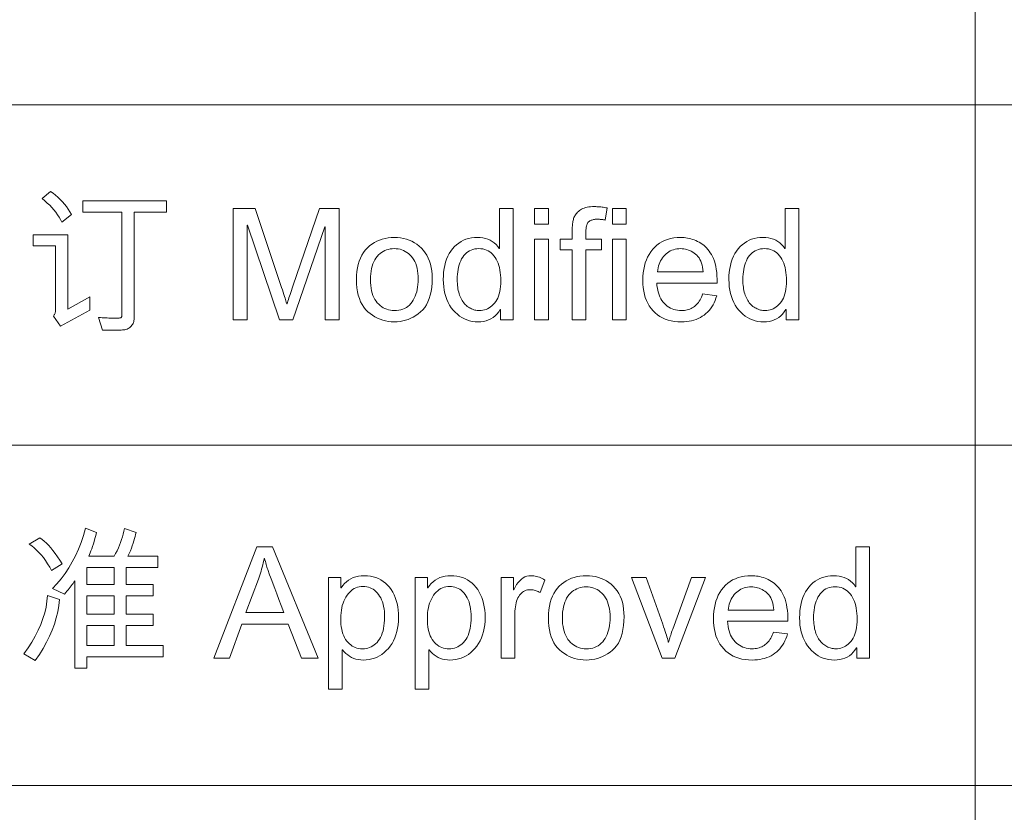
# Model space of a CAD drawing. Header units: millimetres. Extents: x 2556 to 2984, y -1556 to -1254.
# Tile 32 of 53: x 2895 to 2918, y -1534 to -1516. Entities that reach past the tile are written whole.
import ezdxf

# ---------------------------------------------------------------- set-up
doc = ezdxf.new("R2010")
doc.units = ezdxf.units.MM

msp = doc.modelspace()

# ---------------------------------------------------------------- linework, layer by layer
at = {"color": 7, "lineweight": 13}
for p, q in [((2917.589, -1494.144), (2917.589, -1541.664)), ((2804.117, -1517.904), (2969.717, -1517.904)), ((2839.397, -1525.824), (2969.717, -1525.824)), ((2756.597, -1533.744), (2969.717, -1533.744))]:
    msp.add_line(p, q, dxfattribs=at)
for points in [[(2896.574, -1520.457), (2896.346, -1520.63), (2896.317, -1520.573), (2896.284, -1520.516), (2896.247, -1520.46), (2896.207, -1520.404), (2896.163, -1520.349), (2896.116, -1520.295), (2896.065, -1520.241), (2896.01, -1520.188), (2895.952, -1520.136), (2895.89, -1520.084), (2896.083, -1519.916), (2896.143, -1519.96), (2896.202, -1520.006), (2896.257, -1520.054), (2896.31, -1520.105), (2896.36, -1520.158), (2896.408, -1520.213), (2896.454, -1520.27), (2896.496, -1520.33), (2896.537, -1520.393)], [(2898.783, -1520.399), (2898.03, -1520.399), (2898.03, -1522.821), (2898.031, -1522.849), (2898.031, -1522.875), (2898.03, -1522.901), (2898.026, -1522.925), (2898.02, -1522.949), (2898.013, -1522.971), (2898.003, -1522.993), (2897.992, -1523.013), (2897.979, -1523.033), (2897.964, -1523.052), (2897.947, -1523.069), (2897.929, -1523.085), (2897.909, -1523.098), (2897.888, -1523.11), (2897.865, -1523.12), (2897.84, -1523.128), (2897.814, -1523.135), (2897.786, -1523.139), (2897.756, -1523.142), (2897.725, -1523.143), (2897.292, -1523.143), (2897.2, -1522.849), (2897.244, -1522.853), (2897.286, -1522.856), (2897.326, -1522.858), (2897.365, -1522.861), (2897.402, -1522.863), (2897.438, -1522.864), (2897.471, -1522.865), (2897.504, -1522.866), (2897.534, -1522.867), (2897.563, -1522.867), (2897.588, -1522.867), (2897.611, -1522.867), (2897.632, -1522.866), (2897.651, -1522.866), (2897.667, -1522.865), (2897.682, -1522.864), (2897.694, -1522.862), (2897.705, -1522.861), (2897.713, -1522.859), (2897.719, -1522.857), (2897.724, -1522.855), (2897.728, -1522.852), (2897.732, -1522.848), (2897.736, -1522.843), (2897.738, -1522.838), (2897.741, -1522.832), (2897.743, -1522.825), (2897.744, -1522.817), (2897.745, -1522.809), (2897.745, -1522.8), (2897.745, -1520.399), (2896.833, -1520.399), (2896.833, -1520.134), (2898.783, -1520.134)], [(2902.798, -1522.908), (2902.473, -1522.908), (2902.473, -1520.738), (2902.466, -1520.738), (2901.72, -1522.908), (2901.412, -1522.908), (2900.669, -1520.703), (2900.659, -1520.703), (2900.659, -1522.908), (2900.333, -1522.908), (2900.333, -1520.316), (2900.846, -1520.316), (2901.46, -1522.151), (2901.479, -1522.21), (2901.497, -1522.264), (2901.513, -1522.314), (2901.528, -1522.359), (2901.541, -1522.4), (2901.551, -1522.436), (2901.561, -1522.467), (2901.568, -1522.494), (2901.574, -1522.517), (2901.578, -1522.535), (2901.585, -1522.535), (2901.595, -1522.503), (2901.606, -1522.47), (2901.618, -1522.434), (2901.63, -1522.396), (2901.643, -1522.356), (2901.658, -1522.313), (2901.673, -1522.268), (2901.689, -1522.221), (2901.705, -1522.171), (2901.723, -1522.119), (2902.342, -1520.316), (2902.798, -1520.316)], [(2906.847, -1522.908), (2906.55, -1522.908), (2906.55, -1522.669), (2906.543, -1522.669), (2906.507, -1522.723), (2906.467, -1522.771), (2906.424, -1522.813), (2906.378, -1522.85), (2906.328, -1522.881), (2906.274, -1522.907), (2906.217, -1522.926), (2906.156, -1522.941), (2906.092, -1522.949), (2906.025, -1522.952), (2905.957, -1522.949), (2905.891, -1522.941), (2905.828, -1522.927), (2905.767, -1522.908), (2905.709, -1522.884), (2905.652, -1522.854), (2905.598, -1522.818), (2905.546, -1522.777), (2905.497, -1522.731), (2905.449, -1522.679), (2905.405, -1522.623), (2905.366, -1522.563), (2905.332, -1522.5), (2905.302, -1522.434), (2905.276, -1522.365), (2905.255, -1522.293), (2905.239, -1522.217), (2905.228, -1522.138), (2905.221, -1522.056), (2905.219, -1521.971), (2905.221, -1521.882), (2905.227, -1521.797), (2905.238, -1521.715), (2905.253, -1521.638), (2905.273, -1521.564), (2905.297, -1521.494), (2905.325, -1521.428), (2905.358, -1521.366), (2905.395, -1521.307), (2905.436, -1521.253), (2905.481, -1521.203), (2905.529, -1521.158), (2905.579, -1521.118), (2905.632, -1521.084), (2905.688, -1521.055), (2905.747, -1521.032), (2905.809, -1521.013), (2905.873, -1521), (2905.941, -1520.992), (2906.011, -1520.989), (2906.076, -1520.992), (2906.139, -1521), (2906.198, -1521.012), (2906.254, -1521.03), (2906.306, -1521.053), (2906.356, -1521.082), (2906.402, -1521.115), (2906.445, -1521.153), (2906.485, -1521.197), (2906.522, -1521.246), (2906.529, -1521.246), (2906.529, -1520.316), (2906.847, -1520.316)], [(2907.662, -1520.676), (2907.344, -1520.676), (2907.344, -1520.316), (2907.662, -1520.316)], [(2909.032, -1520.303), (2908.985, -1520.583), (2908.965, -1520.579), (2908.946, -1520.576), (2908.928, -1520.574), (2908.909, -1520.571), (2908.89, -1520.569), (2908.871, -1520.568), (2908.853, -1520.567), (2908.834, -1520.566), (2908.816, -1520.565), (2908.797, -1520.565), (2908.775, -1520.566), (2908.753, -1520.567), (2908.732, -1520.569), (2908.712, -1520.573), (2908.693, -1520.577), (2908.674, -1520.583), (2908.657, -1520.589), (2908.64, -1520.596), (2908.624, -1520.604), (2908.609, -1520.614), (2908.595, -1520.625), (2908.582, -1520.639), (2908.571, -1520.656), (2908.562, -1520.676), (2908.554, -1520.698), (2908.547, -1520.724), (2908.542, -1520.752), (2908.538, -1520.784), (2908.536, -1520.818), (2908.535, -1520.855), (2908.535, -1521.032), (2908.898, -1521.032), (2908.898, -1521.278), (2908.535, -1521.278), (2908.535, -1522.908), (2908.217, -1522.908), (2908.217, -1521.278), (2907.934, -1521.278), (2907.934, -1521.032), (2908.217, -1521.032), (2908.217, -1520.828), (2908.217, -1520.8), (2908.218, -1520.773), (2908.22, -1520.746), (2908.221, -1520.72), (2908.224, -1520.694), (2908.227, -1520.668), (2908.23, -1520.643), (2908.234, -1520.619), (2908.239, -1520.595), (2908.244, -1520.572), (2908.25, -1520.549), (2908.258, -1520.527), (2908.268, -1520.505), (2908.279, -1520.484), (2908.292, -1520.463), (2908.307, -1520.442), (2908.324, -1520.422), (2908.342, -1520.402), (2908.362, -1520.383), (2908.384, -1520.364), (2908.408, -1520.347), (2908.435, -1520.331), (2908.464, -1520.317), (2908.495, -1520.305), (2908.529, -1520.295), (2908.565, -1520.286), (2908.604, -1520.28), (2908.645, -1520.275), (2908.689, -1520.272), (2908.735, -1520.272), (2908.764, -1520.272), (2908.792, -1520.273), (2908.821, -1520.274), (2908.851, -1520.277), (2908.88, -1520.28), (2908.91, -1520.283), (2908.94, -1520.287), (2908.971, -1520.292), (2909.001, -1520.297)], [(2909.473, -1520.676), (2909.154, -1520.676), (2909.154, -1520.316), (2909.473, -1520.316)], [(2913.49, -1522.908), (2913.193, -1522.908), (2913.193, -1522.669), (2913.185, -1522.669), (2913.149, -1522.723), (2913.11, -1522.771), (2913.067, -1522.813), (2913.02, -1522.85), (2912.97, -1522.881), (2912.917, -1522.907), (2912.86, -1522.926), (2912.799, -1522.941), (2912.735, -1522.949), (2912.667, -1522.952), (2912.6, -1522.949), (2912.534, -1522.941), (2912.471, -1522.927), (2912.41, -1522.908), (2912.351, -1522.884), (2912.295, -1522.854), (2912.241, -1522.818), (2912.189, -1522.777), (2912.139, -1522.731), (2912.092, -1522.679), (2912.048, -1522.623), (2912.009, -1522.563), (2911.974, -1522.5), (2911.944, -1522.434), (2911.919, -1522.365), (2911.898, -1522.293), (2911.882, -1522.217), (2911.87, -1522.138), (2911.864, -1522.056), (2911.861, -1521.971), (2911.863, -1521.882), (2911.87, -1521.797), (2911.881, -1521.715), (2911.896, -1521.638), (2911.916, -1521.564), (2911.94, -1521.494), (2911.968, -1521.428), (2912, -1521.366), (2912.037, -1521.307), (2912.079, -1521.253), (2912.124, -1521.203), (2912.171, -1521.158), (2912.222, -1521.118), (2912.275, -1521.084), (2912.331, -1521.055), (2912.39, -1521.032), (2912.452, -1521.013), (2912.516, -1521), (2912.583, -1520.992), (2912.653, -1520.989), (2912.719, -1520.992), (2912.781, -1521), (2912.84, -1521.012), (2912.896, -1521.03), (2912.949, -1521.053), (2912.998, -1521.082), (2913.045, -1521.115), (2913.088, -1521.153), (2913.128, -1521.197), (2913.164, -1521.246), (2913.171, -1521.246), (2913.171, -1520.316), (2913.49, -1520.316)], [(2896.999, -1522.683), (2896.318, -1523.056), (2896.155, -1522.821), (2896.164, -1522.807), (2896.172, -1522.793), (2896.179, -1522.779), (2896.185, -1522.765), (2896.19, -1522.75), (2896.194, -1522.736), (2896.197, -1522.722), (2896.2, -1522.708), (2896.201, -1522.694), (2896.201, -1522.68), (2896.201, -1521.187), (2895.68, -1521.187), (2895.68, -1520.924), (2896.488, -1520.924), (2896.488, -1522.658), (2896.999, -1522.372)], [(2904.08, -1520.989), (2904.155, -1520.992), (2904.227, -1520.999), (2904.296, -1521.012), (2904.363, -1521.029), (2904.428, -1521.051), (2904.489, -1521.078), (2904.548, -1521.111), (2904.605, -1521.148), (2904.659, -1521.19), (2904.71, -1521.237), (2904.758, -1521.289), (2904.8, -1521.344), (2904.838, -1521.404), (2904.87, -1521.468), (2904.898, -1521.537), (2904.92, -1521.609), (2904.938, -1521.686), (2904.95, -1521.766), (2904.958, -1521.851), (2904.96, -1521.941), (2904.958, -1522.048), (2904.95, -1522.149), (2904.936, -1522.243), (2904.917, -1522.331), (2904.893, -1522.413), (2904.863, -1522.488), (2904.828, -1522.556), (2904.787, -1522.618), (2904.741, -1522.674), (2904.69, -1522.723), (2904.635, -1522.766), (2904.579, -1522.805), (2904.521, -1522.84), (2904.462, -1522.87), (2904.402, -1522.895), (2904.34, -1522.915), (2904.277, -1522.931), (2904.213, -1522.943), (2904.147, -1522.95), (2904.08, -1522.952), (2904.01, -1522.95), (2903.941, -1522.943), (2903.875, -1522.931), (2903.811, -1522.914), (2903.748, -1522.893), (2903.687, -1522.867), (2903.628, -1522.837), (2903.571, -1522.801), (2903.516, -1522.761), (2903.463, -1522.717), (2903.413, -1522.667), (2903.369, -1522.612), (2903.329, -1522.551), (2903.295, -1522.485), (2903.267, -1522.413), (2903.243, -1522.335), (2903.225, -1522.252), (2903.212, -1522.164), (2903.204, -1522.07), (2903.201, -1521.971), (2903.204, -1521.874), (2903.211, -1521.783), (2903.224, -1521.696), (2903.242, -1521.615), (2903.264, -1521.539), (2903.292, -1521.467), (2903.325, -1521.401), (2903.363, -1521.34), (2903.406, -1521.284), (2903.454, -1521.232), (2903.506, -1521.186), (2903.56, -1521.145), (2903.617, -1521.109), (2903.675, -1521.077), (2903.737, -1521.05), (2903.801, -1521.028), (2903.867, -1521.011), (2903.935, -1520.999), (2904.006, -1520.992)], [(2907.662, -1522.908), (2907.344, -1522.908), (2907.344, -1521.032), (2907.662, -1521.032)], [(2909.473, -1522.908), (2909.154, -1522.908), (2909.154, -1521.032), (2909.473, -1521.032)], [(2911.589, -1522.05), (2910.183, -1522.05), (2910.189, -1522.111), (2910.197, -1522.169), (2910.207, -1522.224), (2910.221, -1522.276), (2910.237, -1522.325), (2910.257, -1522.371), (2910.279, -1522.414), (2910.303, -1522.454), (2910.331, -1522.491), (2910.361, -1522.526), (2910.393, -1522.557), (2910.427, -1522.585), (2910.463, -1522.61), (2910.5, -1522.631), (2910.539, -1522.649), (2910.579, -1522.664), (2910.621, -1522.675), (2910.665, -1522.684), (2910.71, -1522.689), (2910.756, -1522.69), (2910.792, -1522.689), (2910.827, -1522.686), (2910.86, -1522.682), (2910.893, -1522.675), (2910.924, -1522.666), (2910.954, -1522.656), (2910.983, -1522.643), (2911.01, -1522.629), (2911.037, -1522.612), (2911.062, -1522.594), (2911.086, -1522.574), (2911.109, -1522.551), (2911.131, -1522.527), (2911.152, -1522.501), (2911.171, -1522.473), (2911.19, -1522.443), (2911.207, -1522.411), (2911.223, -1522.377), (2911.238, -1522.341), (2911.251, -1522.303), (2911.578, -1522.344), (2911.561, -1522.401), (2911.541, -1522.456), (2911.519, -1522.508), (2911.493, -1522.557), (2911.466, -1522.603), (2911.435, -1522.647), (2911.402, -1522.688), (2911.366, -1522.726), (2911.328, -1522.762), (2911.287, -1522.795), (2911.243, -1522.824), (2911.197, -1522.851), (2911.15, -1522.875), (2911.1, -1522.895), (2911.048, -1522.913), (2910.994, -1522.927), (2910.938, -1522.938), (2910.879, -1522.946), (2910.819, -1522.95), (2910.756, -1522.952), (2910.673, -1522.949), (2910.595, -1522.942), (2910.519, -1522.929), (2910.448, -1522.911), (2910.38, -1522.887), (2910.316, -1522.859), (2910.255, -1522.825), (2910.198, -1522.786), (2910.145, -1522.742), (2910.096, -1522.693), (2910.051, -1522.639), (2910.01, -1522.582), (2909.975, -1522.52), (2909.944, -1522.455), (2909.917, -1522.386), (2909.896, -1522.314), (2909.879, -1522.237), (2909.867, -1522.157), (2909.86, -1522.073), (2909.858, -1521.985), (2909.86, -1521.898), (2909.867, -1521.814), (2909.879, -1521.734), (2909.895, -1521.657), (2909.916, -1521.583), (2909.941, -1521.513), (2909.971, -1521.446), (2910.006, -1521.382), (2910.045, -1521.322), (2910.089, -1521.265), (2910.137, -1521.213), (2910.189, -1521.166), (2910.244, -1521.125), (2910.303, -1521.089), (2910.367, -1521.058), (2910.433, -1521.034), (2910.504, -1521.014), (2910.578, -1521), (2910.657, -1520.992), (2910.738, -1520.989), (2910.779, -1520.99), (2910.82, -1520.993), (2910.86, -1520.998), (2910.9, -1521.004), (2910.94, -1521.012), (2910.979, -1521.022), (2911.018, -1521.034), (2911.057, -1521.047), (2911.095, -1521.062), (2911.134, -1521.08), (2911.171, -1521.099), (2911.207, -1521.121), (2911.243, -1521.145), (2911.276, -1521.172), (2911.309, -1521.201), (2911.341, -1521.233), (2911.372, -1521.268), (2911.401, -1521.305), (2911.429, -1521.344), (2911.456, -1521.386), (2911.482, -1521.432), (2911.504, -1521.482), (2911.524, -1521.537), (2911.541, -1521.597), (2911.556, -1521.661), (2911.568, -1521.729), (2911.577, -1521.803), (2911.584, -1521.881), (2911.588, -1521.963)], [(2904.08, -1522.69), (2904.133, -1522.688), (2904.184, -1522.682), (2904.231, -1522.672), (2904.277, -1522.658), (2904.319, -1522.64), (2904.36, -1522.618), (2904.397, -1522.592), (2904.432, -1522.561), (2904.464, -1522.527), (2904.494, -1522.489), (2904.52, -1522.447), (2904.545, -1522.403), (2904.566, -1522.356), (2904.584, -1522.307), (2904.6, -1522.255), (2904.612, -1522.201), (2904.622, -1522.144), (2904.629, -1522.085), (2904.634, -1522.023), (2904.635, -1521.958), (2904.633, -1521.89), (2904.629, -1521.824), (2904.621, -1521.763), (2904.609, -1521.705), (2904.595, -1521.65), (2904.577, -1521.598), (2904.557, -1521.551), (2904.533, -1521.506), (2904.505, -1521.465), (2904.475, -1521.428), (2904.442, -1521.394), (2904.408, -1521.364), (2904.372, -1521.337), (2904.335, -1521.314), (2904.296, -1521.294), (2904.256, -1521.278), (2904.214, -1521.265), (2904.171, -1521.256), (2904.126, -1521.251), (2904.08, -1521.249), (2904.032, -1521.251), (2903.986, -1521.257), (2903.942, -1521.266), (2903.9, -1521.278), (2903.859, -1521.295), (2903.82, -1521.315), (2903.783, -1521.338), (2903.748, -1521.365), (2903.714, -1521.396), (2903.682, -1521.431), (2903.653, -1521.469), (2903.626, -1521.51), (2903.603, -1521.555), (2903.583, -1521.604), (2903.565, -1521.656), (2903.551, -1521.712), (2903.54, -1521.771), (2903.533, -1521.834), (2903.528, -1521.901), (2903.526, -1521.971), (2903.528, -1522.04), (2903.533, -1522.106), (2903.541, -1522.169), (2903.552, -1522.228), (2903.566, -1522.284), (2903.583, -1522.336), (2903.604, -1522.384), (2903.628, -1522.43), (2903.655, -1522.471), (2903.685, -1522.509), (2903.717, -1522.543), (2903.751, -1522.574), (2903.787, -1522.601), (2903.824, -1522.625), (2903.863, -1522.645), (2903.903, -1522.661), (2903.945, -1522.674), (2903.988, -1522.683), (2904.033, -1522.688)], [(2906.058, -1522.69), (2906.099, -1522.689), (2906.139, -1522.683), (2906.178, -1522.675), (2906.215, -1522.663), (2906.251, -1522.647), (2906.286, -1522.629), (2906.319, -1522.606), (2906.351, -1522.581), (2906.382, -1522.551), (2906.412, -1522.519), (2906.44, -1522.483), (2906.464, -1522.443), (2906.486, -1522.4), (2906.505, -1522.353), (2906.521, -1522.303), (2906.534, -1522.249), (2906.544, -1522.192), (2906.551, -1522.131), (2906.556, -1522.067), (2906.557, -1521.999), (2906.556, -1521.932), (2906.552, -1521.867), (2906.545, -1521.806), (2906.536, -1521.747), (2906.524, -1521.691), (2906.509, -1521.638), (2906.492, -1521.587), (2906.472, -1521.54), (2906.45, -1521.495), (2906.424, -1521.453), (2906.397, -1521.414), (2906.367, -1521.379), (2906.334, -1521.349), (2906.3, -1521.322), (2906.263, -1521.3), (2906.224, -1521.282), (2906.182, -1521.268), (2906.139, -1521.257), (2906.093, -1521.251), (2906.044, -1521.249), (2905.996, -1521.251), (2905.95, -1521.257), (2905.907, -1521.267), (2905.866, -1521.281), (2905.827, -1521.299), (2905.791, -1521.321), (2905.757, -1521.347), (2905.726, -1521.377), (2905.697, -1521.41), (2905.67, -1521.448), (2905.646, -1521.489), (2905.625, -1521.533), (2905.606, -1521.579), (2905.589, -1521.627), (2905.575, -1521.678), (2905.564, -1521.732), (2905.555, -1521.788), (2905.549, -1521.846), (2905.545, -1521.907), (2905.544, -1521.971), (2905.545, -1522.017), (2905.547, -1522.061), (2905.55, -1522.104), (2905.555, -1522.146), (2905.561, -1522.186), (2905.568, -1522.225), (2905.577, -1522.262), (2905.587, -1522.298), (2905.599, -1522.333), (2905.612, -1522.366), (2905.626, -1522.397), (2905.641, -1522.427), (2905.658, -1522.456), (2905.675, -1522.482), (2905.693, -1522.507), (2905.713, -1522.531), (2905.734, -1522.553), (2905.755, -1522.573), (2905.778, -1522.592), (2905.802, -1522.609), (2905.827, -1522.624), (2905.851, -1522.638), (2905.876, -1522.65), (2905.902, -1522.661), (2905.927, -1522.67), (2905.953, -1522.677), (2905.979, -1522.683), (2906.005, -1522.687), (2906.032, -1522.689)], [(2911.262, -1521.789), (2911.257, -1521.733), (2911.248, -1521.68), (2911.238, -1521.631), (2911.224, -1521.585), (2911.208, -1521.542), (2911.189, -1521.502), (2911.167, -1521.466), (2911.142, -1521.433), (2911.114, -1521.403), (2911.084, -1521.376), (2911.052, -1521.352), (2911.02, -1521.33), (2910.987, -1521.311), (2910.953, -1521.295), (2910.919, -1521.281), (2910.884, -1521.27), (2910.848, -1521.261), (2910.812, -1521.254), (2910.776, -1521.251), (2910.738, -1521.249), (2910.694, -1521.251), (2910.652, -1521.255), (2910.611, -1521.263), (2910.572, -1521.273), (2910.534, -1521.287), (2910.498, -1521.303), (2910.463, -1521.323), (2910.43, -1521.345), (2910.399, -1521.371), (2910.369, -1521.4), (2910.341, -1521.431), (2910.316, -1521.463), (2910.293, -1521.498), (2910.272, -1521.534), (2910.254, -1521.572), (2910.239, -1521.612), (2910.226, -1521.653), (2910.215, -1521.697), (2910.207, -1521.742), (2910.201, -1521.789)], [(2912.701, -1522.69), (2912.742, -1522.689), (2912.782, -1522.683), (2912.82, -1522.675), (2912.858, -1522.663), (2912.894, -1522.647), (2912.928, -1522.629), (2912.962, -1522.606), (2912.994, -1522.581), (2913.025, -1522.551), (2913.055, -1522.519), (2913.082, -1522.483), (2913.107, -1522.443), (2913.129, -1522.4), (2913.147, -1522.353), (2913.163, -1522.303), (2913.176, -1522.249), (2913.187, -1522.192), (2913.194, -1522.131), (2913.198, -1522.067), (2913.2, -1521.999), (2913.198, -1521.932), (2913.194, -1521.867), (2913.188, -1521.806), (2913.178, -1521.747), (2913.166, -1521.691), (2913.152, -1521.638), (2913.135, -1521.587), (2913.115, -1521.54), (2913.092, -1521.495), (2913.067, -1521.453), (2913.039, -1521.414), (2913.009, -1521.379), (2912.977, -1521.349), (2912.943, -1521.322), (2912.906, -1521.3), (2912.867, -1521.282), (2912.825, -1521.268), (2912.781, -1521.257), (2912.735, -1521.251), (2912.687, -1521.249), (2912.639, -1521.251), (2912.593, -1521.257), (2912.549, -1521.267), (2912.508, -1521.281), (2912.47, -1521.299), (2912.433, -1521.321), (2912.4, -1521.347), (2912.368, -1521.377), (2912.339, -1521.41), (2912.313, -1521.448), (2912.289, -1521.489), (2912.267, -1521.533), (2912.248, -1521.579), (2912.232, -1521.627), (2912.218, -1521.678), (2912.207, -1521.732), (2912.198, -1521.788), (2912.192, -1521.846), (2912.188, -1521.907), (2912.187, -1521.971), (2912.187, -1522.017), (2912.189, -1522.061), (2912.193, -1522.104), (2912.197, -1522.146), (2912.204, -1522.186), (2912.211, -1522.225), (2912.22, -1522.262), (2912.23, -1522.298), (2912.242, -1522.333), (2912.255, -1522.366), (2912.269, -1522.397), (2912.284, -1522.427), (2912.3, -1522.456), (2912.318, -1522.482), (2912.336, -1522.507), (2912.356, -1522.531), (2912.376, -1522.553), (2912.398, -1522.573), (2912.421, -1522.592), (2912.445, -1522.609), (2912.469, -1522.624), (2912.494, -1522.638), (2912.519, -1522.65), (2912.544, -1522.661), (2912.57, -1522.67), (2912.596, -1522.677), (2912.622, -1522.683), (2912.648, -1522.687), (2912.674, -1522.689)], [(2898.701, -1530.746), (2896.926, -1530.746), (2896.926, -1531.013), (2896.647, -1531.013), (2896.647, -1528.978), (2896.629, -1529.008), (2896.609, -1529.038), (2896.589, -1529.068), (2896.567, -1529.098), (2896.544, -1529.129), (2896.519, -1529.159), (2896.493, -1529.191), (2896.466, -1529.222), (2896.438, -1529.254), (2896.408, -1529.286), (2896.13, -1529.16), (2896.235, -1529.049), (2896.333, -1528.932), (2896.425, -1528.807), (2896.512, -1528.677), (2896.592, -1528.539), (2896.666, -1528.395), (2896.734, -1528.245), (2896.796, -1528.088), (2896.852, -1527.925), (2896.901, -1527.755), (2897.158, -1527.852), (2897.138, -1527.926), (2897.119, -1527.995), (2897.099, -1528.061), (2897.081, -1528.122), (2897.062, -1528.179), (2897.044, -1528.232), (2897.026, -1528.281), (2897.008, -1528.326), (2896.991, -1528.367), (2896.974, -1528.404), (2897.564, -1528.404), (2897.599, -1528.341), (2897.632, -1528.278), (2897.663, -1528.214), (2897.69, -1528.15), (2897.716, -1528.086), (2897.739, -1528.021), (2897.759, -1527.956), (2897.778, -1527.89), (2897.793, -1527.825), (2897.806, -1527.758), (2898.073, -1527.852), (2898.064, -1527.899), (2898.053, -1527.948), (2898.04, -1527.998), (2898.024, -1528.051), (2898.006, -1528.105), (2897.986, -1528.161), (2897.965, -1528.219), (2897.941, -1528.279), (2897.914, -1528.34), (2897.886, -1528.404), (2898.581, -1528.404), (2898.581, -1528.667), (2897.842, -1528.667), (2897.842, -1529.061), (2898.47, -1529.061), (2898.47, -1529.327), (2897.842, -1529.327), (2897.842, -1529.753), (2898.47, -1529.753), (2898.47, -1530.018), (2897.842, -1530.018), (2897.842, -1530.481), (2898.701, -1530.481)], [(2896.353, -1528.584), (2896.111, -1528.74), (2896.065, -1528.658), (2896.018, -1528.58), (2895.969, -1528.508), (2895.919, -1528.44), (2895.867, -1528.376), (2895.815, -1528.317), (2895.76, -1528.263), (2895.705, -1528.213), (2895.648, -1528.168), (2895.589, -1528.128), (2895.84, -1527.979), (2895.889, -1528.014), (2895.939, -1528.054), (2895.989, -1528.1), (2896.04, -1528.152), (2896.091, -1528.209), (2896.142, -1528.273), (2896.194, -1528.342), (2896.247, -1528.417), (2896.3, -1528.497)], [(2902.306, -1530.778), (2901.919, -1530.778), (2901.615, -1529.99), (2900.533, -1529.99), (2900.246, -1530.778), (2899.884, -1530.778), (2900.879, -1528.186), (2901.249, -1528.186)], [(2915.134, -1530.778), (2914.837, -1530.778), (2914.837, -1530.539), (2914.83, -1530.539), (2914.793, -1530.593), (2914.754, -1530.641), (2914.711, -1530.684), (2914.664, -1530.721), (2914.614, -1530.752), (2914.561, -1530.777), (2914.504, -1530.797), (2914.443, -1530.811), (2914.379, -1530.82), (2914.311, -1530.822), (2914.244, -1530.82), (2914.178, -1530.811), (2914.115, -1530.798), (2914.054, -1530.779), (2913.995, -1530.754), (2913.939, -1530.724), (2913.885, -1530.688), (2913.833, -1530.648), (2913.783, -1530.601), (2913.736, -1530.549), (2913.692, -1530.493), (2913.653, -1530.433), (2913.618, -1530.371), (2913.588, -1530.305), (2913.563, -1530.236), (2913.542, -1530.163), (2913.526, -1530.087), (2913.514, -1530.009), (2913.508, -1529.926), (2913.505, -1529.841), (2913.507, -1529.752), (2913.514, -1529.667), (2913.525, -1529.586), (2913.54, -1529.508), (2913.56, -1529.434), (2913.584, -1529.365), (2913.612, -1529.298), (2913.644, -1529.236), (2913.681, -1529.178), (2913.723, -1529.123), (2913.768, -1529.073), (2913.815, -1529.028), (2913.866, -1528.989), (2913.919, -1528.955), (2913.975, -1528.926), (2914.034, -1528.902), (2914.096, -1528.883), (2914.16, -1528.87), (2914.227, -1528.862), (2914.297, -1528.86), (2914.363, -1528.862), (2914.425, -1528.87), (2914.484, -1528.883), (2914.54, -1528.901), (2914.593, -1528.924), (2914.643, -1528.952), (2914.689, -1528.985), (2914.732, -1529.024), (2914.772, -1529.067), (2914.808, -1529.116), (2914.815, -1529.116), (2914.815, -1528.186), (2915.134, -1528.186)], [(2897.568, -1529.061), (2897.568, -1528.667), (2896.926, -1528.667), (2896.926, -1529.061)], [(2901.511, -1529.717), (2901.45, -1529.556), (2901.394, -1529.41), (2901.345, -1529.278), (2901.3, -1529.16), (2901.262, -1529.058), (2901.229, -1528.969), (2901.201, -1528.896), (2901.179, -1528.836), (2901.163, -1528.792), (2901.152, -1528.762), (2901.143, -1528.738), (2901.135, -1528.713), (2901.126, -1528.686), (2901.118, -1528.658), (2901.109, -1528.628), (2901.1, -1528.597), (2901.09, -1528.564), (2901.081, -1528.53), (2901.071, -1528.494), (2901.062, -1528.457), (2901.053, -1528.457), (2901.042, -1528.509), (2901.032, -1528.56), (2901.02, -1528.61), (2901.008, -1528.66), (2900.995, -1528.709), (2900.981, -1528.757), (2900.967, -1528.804), (2900.952, -1528.85), (2900.936, -1528.896), (2900.92, -1528.941), (2900.63, -1529.717)], [(2902.846, -1529.144), (2902.883, -1529.09), (2902.924, -1529.042), (2902.969, -1528.999), (2903.017, -1528.962), (2903.069, -1528.931), (2903.124, -1528.905), (2903.183, -1528.885), (2903.246, -1528.871), (2903.312, -1528.863), (2903.381, -1528.86), (2903.454, -1528.862), (2903.523, -1528.87), (2903.589, -1528.884), (2903.652, -1528.903), (2903.712, -1528.927), (2903.769, -1528.956), (2903.822, -1528.991), (2903.873, -1529.031), (2903.92, -1529.077), (2903.965, -1529.128), (2904.005, -1529.183), (2904.042, -1529.241), (2904.074, -1529.303), (2904.102, -1529.368), (2904.125, -1529.436), (2904.144, -1529.507), (2904.159, -1529.582), (2904.17, -1529.66), (2904.176, -1529.741), (2904.179, -1529.825), (2904.176, -1529.915), (2904.169, -1530.001), (2904.157, -1530.083), (2904.141, -1530.161), (2904.119, -1530.236), (2904.093, -1530.307), (2904.063, -1530.374), (2904.027, -1530.437), (2903.987, -1530.497), (2903.942, -1530.553), (2903.893, -1530.604), (2903.843, -1530.65), (2903.79, -1530.69), (2903.735, -1530.725), (2903.678, -1530.755), (2903.619, -1530.779), (2903.557, -1530.798), (2903.494, -1530.812), (2903.428, -1530.82), (2903.36, -1530.822), (2903.301, -1530.82), (2903.244, -1530.813), (2903.189, -1530.801), (2903.137, -1530.784), (2903.088, -1530.762), (2903.041, -1530.736), (2902.996, -1530.705), (2902.953, -1530.668), (2902.913, -1530.628), (2902.876, -1530.582), (2902.867, -1530.582), (2902.867, -1531.5), (2902.548, -1531.5), (2902.548, -1528.902), (2902.838, -1528.902), (2902.838, -1529.144)], [(2904.859, -1529.144), (2904.897, -1529.09), (2904.938, -1529.042), (2904.983, -1528.999), (2905.031, -1528.962), (2905.083, -1528.931), (2905.138, -1528.905), (2905.197, -1528.885), (2905.259, -1528.871), (2905.325, -1528.863), (2905.395, -1528.86), (2905.467, -1528.862), (2905.537, -1528.87), (2905.603, -1528.884), (2905.666, -1528.903), (2905.726, -1528.927), (2905.782, -1528.956), (2905.836, -1528.991), (2905.887, -1529.031), (2905.934, -1529.077), (2905.979, -1529.128), (2906.019, -1529.183), (2906.056, -1529.241), (2906.088, -1529.303), (2906.115, -1529.368), (2906.139, -1529.436), (2906.158, -1529.507), (2906.173, -1529.582), (2906.184, -1529.66), (2906.19, -1529.741), (2906.192, -1529.825), (2906.19, -1529.915), (2906.183, -1530.001), (2906.171, -1530.083), (2906.155, -1530.161), (2906.133, -1530.236), (2906.107, -1530.307), (2906.076, -1530.374), (2906.041, -1530.437), (2906.001, -1530.497), (2905.956, -1530.553), (2905.907, -1530.604), (2905.856, -1530.65), (2905.804, -1530.69), (2905.749, -1530.725), (2905.692, -1530.755), (2905.632, -1530.779), (2905.571, -1530.798), (2905.507, -1530.812), (2905.442, -1530.82), (2905.374, -1530.822), (2905.315, -1530.82), (2905.258, -1530.813), (2905.203, -1530.801), (2905.151, -1530.784), (2905.102, -1530.762), (2905.054, -1530.736), (2905.01, -1530.705), (2904.967, -1530.668), (2904.927, -1530.628), (2904.889, -1530.582), (2904.881, -1530.582), (2904.881, -1531.5), (2904.562, -1531.5), (2904.562, -1528.902), (2904.852, -1528.902), (2904.852, -1529.144)], [(2907.584, -1528.961), (2907.474, -1529.254), (2907.451, -1529.241), (2907.427, -1529.229), (2907.404, -1529.219), (2907.38, -1529.21), (2907.357, -1529.202), (2907.334, -1529.196), (2907.311, -1529.191), (2907.288, -1529.188), (2907.265, -1529.186), (2907.243, -1529.185), (2907.208, -1529.187), (2907.175, -1529.192), (2907.143, -1529.2), (2907.114, -1529.211), (2907.086, -1529.225), (2907.06, -1529.243), (2907.035, -1529.264), (2907.012, -1529.288), (2906.991, -1529.315), (2906.972, -1529.345), (2906.955, -1529.378), (2906.939, -1529.414), (2906.925, -1529.453), (2906.913, -1529.494), (2906.903, -1529.537), (2906.895, -1529.583), (2906.889, -1529.632), (2906.884, -1529.683), (2906.881, -1529.737), (2906.88, -1529.793), (2906.88, -1530.778), (2906.562, -1530.778), (2906.562, -1528.902), (2906.852, -1528.902), (2906.852, -1529.185), (2906.859, -1529.185), (2906.89, -1529.123), (2906.924, -1529.068), (2906.959, -1529.019), (2906.996, -1528.977), (2907.035, -1528.941), (2907.075, -1528.912), (2907.118, -1528.889), (2907.162, -1528.873), (2907.209, -1528.863), (2907.257, -1528.86), (2907.289, -1528.861), (2907.322, -1528.864), (2907.355, -1528.869), (2907.387, -1528.876), (2907.42, -1528.885), (2907.453, -1528.896), (2907.485, -1528.909), (2907.518, -1528.924), (2907.551, -1528.941)], [(2908.542, -1528.86), (2908.617, -1528.862), (2908.689, -1528.87), (2908.759, -1528.882), (2908.826, -1528.899), (2908.89, -1528.922), (2908.952, -1528.949), (2909.011, -1528.981), (2909.067, -1529.018), (2909.121, -1529.06), (2909.173, -1529.107), (2909.22, -1529.159), (2909.263, -1529.215), (2909.3, -1529.275), (2909.333, -1529.339), (2909.36, -1529.407), (2909.383, -1529.479), (2909.4, -1529.556), (2909.413, -1529.637), (2909.42, -1529.722), (2909.423, -1529.811), (2909.42, -1529.918), (2909.412, -1530.019), (2909.398, -1530.114), (2909.379, -1530.202), (2909.355, -1530.283), (2909.325, -1530.358), (2909.29, -1530.427), (2909.25, -1530.489), (2909.204, -1530.544), (2909.152, -1530.593), (2909.097, -1530.637), (2909.041, -1530.676), (2908.984, -1530.71), (2908.925, -1530.74), (2908.864, -1530.765), (2908.803, -1530.786), (2908.74, -1530.802), (2908.675, -1530.813), (2908.609, -1530.82), (2908.542, -1530.822), (2908.472, -1530.82), (2908.404, -1530.813), (2908.337, -1530.801), (2908.273, -1530.785), (2908.21, -1530.764), (2908.15, -1530.738), (2908.091, -1530.707), (2908.034, -1530.672), (2907.978, -1530.632), (2907.925, -1530.587), (2907.875, -1530.537), (2907.831, -1530.482), (2907.792, -1530.421), (2907.758, -1530.355), (2907.729, -1530.283), (2907.705, -1530.206), (2907.687, -1530.123), (2907.674, -1530.034), (2907.666, -1529.941), (2907.664, -1529.841), (2907.666, -1529.745), (2907.674, -1529.653), (2907.686, -1529.567), (2907.704, -1529.485), (2907.727, -1529.409), (2907.755, -1529.338), (2907.787, -1529.271), (2907.825, -1529.21), (2907.868, -1529.154), (2907.916, -1529.103), (2907.968, -1529.057), (2908.022, -1529.015), (2908.079, -1528.979), (2908.138, -1528.947), (2908.199, -1528.921), (2908.263, -1528.899), (2908.329, -1528.882), (2908.398, -1528.87), (2908.469, -1528.862)], [(2913.233, -1529.921), (2911.827, -1529.921), (2911.833, -1529.981), (2911.841, -1530.039), (2911.851, -1530.094), (2911.865, -1530.146), (2911.881, -1530.195), (2911.901, -1530.241), (2911.923, -1530.284), (2911.947, -1530.325), (2911.975, -1530.362), (2912.005, -1530.396), (2912.037, -1530.427), (2912.071, -1530.455), (2912.107, -1530.48), (2912.144, -1530.501), (2912.183, -1530.52), (2912.223, -1530.534), (2912.265, -1530.546), (2912.309, -1530.554), (2912.354, -1530.559), (2912.4, -1530.561), (2912.436, -1530.56), (2912.471, -1530.557), (2912.504, -1530.552), (2912.537, -1530.545), (2912.568, -1530.537), (2912.598, -1530.526), (2912.627, -1530.513), (2912.654, -1530.499), (2912.681, -1530.483), (2912.706, -1530.464), (2912.73, -1530.444), (2912.753, -1530.422), (2912.775, -1530.398), (2912.796, -1530.372), (2912.815, -1530.343), (2912.834, -1530.313), (2912.851, -1530.281), (2912.867, -1530.247), (2912.882, -1530.211), (2912.895, -1530.173), (2913.222, -1530.214), (2913.205, -1530.271), (2913.185, -1530.326), (2913.163, -1530.378), (2913.137, -1530.427), (2913.11, -1530.474), (2913.079, -1530.517), (2913.046, -1530.558), (2913.01, -1530.597), (2912.972, -1530.632), (2912.931, -1530.665), (2912.887, -1530.695), (2912.841, -1530.722), (2912.794, -1530.745), (2912.744, -1530.766), (2912.692, -1530.783), (2912.638, -1530.797), (2912.582, -1530.808), (2912.523, -1530.816), (2912.463, -1530.821), (2912.4, -1530.822), (2912.318, -1530.82), (2912.239, -1530.812), (2912.163, -1530.799), (2912.092, -1530.781), (2912.024, -1530.758), (2911.96, -1530.729), (2911.899, -1530.695), (2911.842, -1530.657), (2911.789, -1530.613), (2911.74, -1530.563), (2911.695, -1530.51), (2911.654, -1530.452), (2911.619, -1530.391), (2911.588, -1530.326), (2911.561, -1530.257), (2911.54, -1530.184), (2911.523, -1530.108), (2911.512, -1530.027), (2911.504, -1529.943), (2911.502, -1529.855), (2911.504, -1529.768), (2911.511, -1529.684), (2911.523, -1529.604), (2911.539, -1529.527), (2911.56, -1529.453), (2911.585, -1529.383), (2911.615, -1529.316), (2911.65, -1529.253), (2911.689, -1529.192), (2911.733, -1529.136), (2911.781, -1529.083), (2911.833, -1529.036), (2911.888, -1528.995), (2911.947, -1528.959), (2912.011, -1528.929), (2912.077, -1528.904), (2912.148, -1528.885), (2912.222, -1528.871), (2912.301, -1528.863), (2912.383, -1528.86), (2912.423, -1528.861), (2912.464, -1528.863), (2912.504, -1528.868), (2912.544, -1528.874), (2912.584, -1528.882), (2912.623, -1528.892), (2912.662, -1528.904), (2912.701, -1528.917), (2912.74, -1528.933), (2912.778, -1528.95), (2912.815, -1528.969), (2912.851, -1528.991), (2912.887, -1529.015), (2912.921, -1529.042), (2912.953, -1529.072), (2912.985, -1529.104), (2913.016, -1529.138), (2913.045, -1529.175), (2913.073, -1529.215), (2913.1, -1529.257), (2913.126, -1529.302), (2913.148, -1529.353), (2913.168, -1529.407), (2913.185, -1529.467), (2913.2, -1529.531), (2913.212, -1529.6), (2913.221, -1529.673), (2913.228, -1529.751), (2913.232, -1529.833)], [(2903.339, -1530.561), (2903.383, -1530.559), (2903.425, -1530.553), (2903.466, -1530.544), (2903.505, -1530.531), (2903.542, -1530.514), (2903.578, -1530.494), (2903.613, -1530.47), (2903.646, -1530.442), (2903.678, -1530.411), (2903.707, -1530.376), (2903.735, -1530.337), (2903.76, -1530.295), (2903.782, -1530.249), (2903.801, -1530.199), (2903.817, -1530.146), (2903.83, -1530.089), (2903.84, -1530.028), (2903.847, -1529.964), (2903.852, -1529.897), (2903.853, -1529.825), (2903.852, -1529.758), (2903.848, -1529.694), (2903.841, -1529.633), (2903.831, -1529.575), (2903.818, -1529.52), (2903.803, -1529.469), (2903.784, -1529.42), (2903.763, -1529.375), (2903.739, -1529.333), (2903.713, -1529.295), (2903.684, -1529.259), (2903.653, -1529.228), (2903.621, -1529.2), (2903.588, -1529.176), (2903.553, -1529.155), (2903.516, -1529.139), (2903.477, -1529.126), (2903.438, -1529.117), (2903.396, -1529.111), (2903.353, -1529.109), (2903.308, -1529.111), (2903.266, -1529.117), (2903.224, -1529.128), (2903.185, -1529.142), (2903.147, -1529.161), (2903.11, -1529.184), (2903.076, -1529.21), (2903.042, -1529.241), (2903.011, -1529.277), (2902.981, -1529.316), (2902.953, -1529.359), (2902.928, -1529.404), (2902.906, -1529.451), (2902.887, -1529.501), (2902.871, -1529.553), (2902.858, -1529.608), (2902.848, -1529.665), (2902.841, -1529.725), (2902.836, -1529.787), (2902.835, -1529.852), (2902.836, -1529.92), (2902.84, -1529.984), (2902.847, -1530.046), (2902.857, -1530.103), (2902.87, -1530.158), (2902.885, -1530.209), (2902.903, -1530.257), (2902.924, -1530.301), (2902.948, -1530.343), (2902.975, -1530.38), (2903.003, -1530.415), (2903.034, -1530.445), (2903.066, -1530.472), (2903.1, -1530.496), (2903.135, -1530.516), (2903.173, -1530.532), (2903.212, -1530.544), (2903.252, -1530.553), (2903.295, -1530.559)], [(2905.353, -1530.561), (2905.396, -1530.559), (2905.439, -1530.553), (2905.479, -1530.544), (2905.519, -1530.531), (2905.556, -1530.514), (2905.592, -1530.494), (2905.627, -1530.47), (2905.66, -1530.442), (2905.691, -1530.411), (2905.721, -1530.376), (2905.749, -1530.337), (2905.774, -1530.295), (2905.796, -1530.249), (2905.815, -1530.199), (2905.831, -1530.146), (2905.844, -1530.089), (2905.854, -1530.028), (2905.861, -1529.964), (2905.866, -1529.897), (2905.867, -1529.825), (2905.866, -1529.758), (2905.862, -1529.694), (2905.855, -1529.633), (2905.845, -1529.575), (2905.832, -1529.52), (2905.817, -1529.469), (2905.798, -1529.42), (2905.777, -1529.375), (2905.753, -1529.333), (2905.727, -1529.295), (2905.698, -1529.259), (2905.667, -1529.228), (2905.635, -1529.2), (2905.602, -1529.176), (2905.566, -1529.155), (2905.53, -1529.139), (2905.491, -1529.126), (2905.451, -1529.117), (2905.41, -1529.111), (2905.367, -1529.109), (2905.322, -1529.111), (2905.279, -1529.117), (2905.238, -1529.128), (2905.199, -1529.142), (2905.161, -1529.161), (2905.124, -1529.184), (2905.089, -1529.21), (2905.056, -1529.241), (2905.025, -1529.277), (2904.995, -1529.316), (2904.967, -1529.359), (2904.942, -1529.404), (2904.92, -1529.451), (2904.901, -1529.501), (2904.885, -1529.553), (2904.872, -1529.608), (2904.862, -1529.665), (2904.855, -1529.725), (2904.85, -1529.787), (2904.849, -1529.852), (2904.85, -1529.92), (2904.854, -1529.984), (2904.861, -1530.046), (2904.871, -1530.103), (2904.884, -1530.158), (2904.899, -1530.209), (2904.917, -1530.257), (2904.938, -1530.301), (2904.962, -1530.343), (2904.988, -1530.38), (2905.017, -1530.415), (2905.048, -1530.445), (2905.08, -1530.472), (2905.114, -1530.496), (2905.149, -1530.516), (2905.187, -1530.532), (2905.226, -1530.544), (2905.266, -1530.553), (2905.309, -1530.559)], [(2908.542, -1530.561), (2908.595, -1530.559), (2908.646, -1530.553), (2908.694, -1530.543), (2908.739, -1530.528), (2908.782, -1530.51), (2908.822, -1530.488), (2908.859, -1530.462), (2908.894, -1530.432), (2908.926, -1530.397), (2908.956, -1530.359), (2908.983, -1530.318), (2909.007, -1530.273), (2909.028, -1530.227), (2909.047, -1530.177), (2909.062, -1530.126), (2909.075, -1530.071), (2909.085, -1530.015), (2909.092, -1529.955), (2909.096, -1529.893), (2909.097, -1529.829), (2909.096, -1529.76), (2909.091, -1529.695), (2909.083, -1529.633), (2909.072, -1529.575), (2909.057, -1529.52), (2909.04, -1529.469), (2909.019, -1529.421), (2908.995, -1529.377), (2908.968, -1529.336), (2908.937, -1529.298), (2908.905, -1529.264), (2908.87, -1529.234), (2908.835, -1529.207), (2908.797, -1529.184), (2908.759, -1529.164), (2908.718, -1529.148), (2908.677, -1529.136), (2908.633, -1529.127), (2908.589, -1529.121), (2908.542, -1529.12), (2908.495, -1529.122), (2908.449, -1529.127), (2908.405, -1529.136), (2908.362, -1529.149), (2908.322, -1529.165), (2908.283, -1529.185), (2908.246, -1529.208), (2908.21, -1529.236), (2908.176, -1529.266), (2908.144, -1529.301), (2908.115, -1529.339), (2908.088, -1529.381), (2908.065, -1529.426), (2908.045, -1529.474), (2908.028, -1529.527), (2908.014, -1529.582), (2908.003, -1529.642), (2907.995, -1529.705), (2907.99, -1529.771), (2907.989, -1529.841), (2907.99, -1529.911), (2907.995, -1529.977), (2908.003, -1530.04), (2908.014, -1530.099), (2908.028, -1530.154), (2908.046, -1530.206), (2908.066, -1530.255), (2908.09, -1530.3), (2908.117, -1530.341), (2908.147, -1530.379), (2908.18, -1530.414), (2908.214, -1530.445), (2908.249, -1530.472), (2908.286, -1530.495), (2908.325, -1530.515), (2908.365, -1530.532), (2908.407, -1530.544), (2908.451, -1530.553), (2908.496, -1530.559)], [(2911.316, -1528.902), (2910.607, -1530.778), (2910.31, -1530.778), (2909.598, -1528.902), (2909.934, -1528.902), (2910.321, -1529.988), (2910.342, -1530.047), (2910.361, -1530.103), (2910.379, -1530.155), (2910.394, -1530.202), (2910.408, -1530.246), (2910.421, -1530.286), (2910.431, -1530.321), (2910.44, -1530.353), (2910.447, -1530.381), (2910.452, -1530.405), (2910.459, -1530.405), (2910.465, -1530.382), (2910.472, -1530.357), (2910.479, -1530.33), (2910.488, -1530.302), (2910.497, -1530.272), (2910.507, -1530.241), (2910.518, -1530.209), (2910.53, -1530.174), (2910.543, -1530.138), (2910.556, -1530.101), (2910.991, -1528.902)], [(2912.906, -1529.659), (2912.901, -1529.603), (2912.893, -1529.551), (2912.882, -1529.502), (2912.868, -1529.455), (2912.852, -1529.413), (2912.833, -1529.373), (2912.811, -1529.336), (2912.786, -1529.303), (2912.758, -1529.273), (2912.728, -1529.246), (2912.696, -1529.222), (2912.664, -1529.201), (2912.631, -1529.182), (2912.597, -1529.165), (2912.563, -1529.151), (2912.528, -1529.14), (2912.492, -1529.131), (2912.456, -1529.125), (2912.42, -1529.121), (2912.383, -1529.12), (2912.338, -1529.121), (2912.296, -1529.126), (2912.255, -1529.133), (2912.216, -1529.144), (2912.178, -1529.157), (2912.142, -1529.174), (2912.107, -1529.193), (2912.074, -1529.216), (2912.043, -1529.241), (2912.013, -1529.27), (2911.985, -1529.301), (2911.96, -1529.334), (2911.937, -1529.368), (2911.917, -1529.404), (2911.898, -1529.442), (2911.883, -1529.482), (2911.87, -1529.524), (2911.859, -1529.567), (2911.851, -1529.612), (2911.845, -1529.659)], [(2914.345, -1530.561), (2914.386, -1530.559), (2914.426, -1530.554), (2914.465, -1530.545), (2914.502, -1530.533), (2914.538, -1530.518), (2914.573, -1530.499), (2914.606, -1530.477), (2914.638, -1530.451), (2914.669, -1530.422), (2914.699, -1530.389), (2914.726, -1530.353), (2914.751, -1530.313), (2914.773, -1530.27), (2914.791, -1530.224), (2914.807, -1530.173), (2914.82, -1530.12), (2914.831, -1530.062), (2914.838, -1530.002), (2914.842, -1529.937), (2914.844, -1529.869), (2914.842, -1529.802), (2914.838, -1529.738), (2914.832, -1529.676), (2914.822, -1529.617), (2914.811, -1529.561), (2914.796, -1529.508), (2914.779, -1529.458), (2914.759, -1529.41), (2914.736, -1529.365), (2914.711, -1529.323), (2914.683, -1529.284), (2914.653, -1529.25), (2914.621, -1529.219), (2914.587, -1529.193), (2914.55, -1529.171), (2914.511, -1529.152), (2914.469, -1529.138), (2914.425, -1529.128), (2914.379, -1529.122), (2914.331, -1529.12), (2914.283, -1529.122), (2914.237, -1529.128), (2914.193, -1529.138), (2914.152, -1529.152), (2914.114, -1529.169), (2914.078, -1529.191), (2914.044, -1529.217), (2914.012, -1529.247), (2913.983, -1529.281), (2913.957, -1529.319), (2913.933, -1529.36), (2913.911, -1529.403), (2913.893, -1529.449), (2913.876, -1529.498), (2913.862, -1529.549), (2913.851, -1529.602), (2913.842, -1529.658), (2913.836, -1529.717), (2913.832, -1529.778), (2913.831, -1529.841), (2913.831, -1529.887), (2913.833, -1529.932), (2913.837, -1529.975), (2913.841, -1530.016), (2913.848, -1530.057), (2913.855, -1530.095), (2913.864, -1530.133), (2913.874, -1530.169), (2913.886, -1530.203), (2913.899, -1530.236), (2913.913, -1530.268), (2913.928, -1530.298), (2913.944, -1530.326), (2913.962, -1530.353), (2913.98, -1530.378), (2914, -1530.401), (2914.02, -1530.423), (2914.042, -1530.444), (2914.065, -1530.462), (2914.089, -1530.479), (2914.113, -1530.495), (2914.138, -1530.509), (2914.163, -1530.521), (2914.188, -1530.531), (2914.214, -1530.54), (2914.24, -1530.548), (2914.266, -1530.553), (2914.292, -1530.557), (2914.318, -1530.56)], [(2896.293, -1529.413), (2896.278, -1529.557), (2896.253, -1529.7), (2896.219, -1529.842), (2896.176, -1529.985), (2896.124, -1530.127), (2896.063, -1530.269), (2895.993, -1530.41), (2895.913, -1530.552), (2895.825, -1530.692), (2895.727, -1530.833), (2895.467, -1530.681), (2895.564, -1530.542), (2895.652, -1530.404), (2895.73, -1530.267), (2895.799, -1530.13), (2895.859, -1529.994), (2895.908, -1529.859), (2895.949, -1529.724), (2895.98, -1529.59), (2896.002, -1529.456), (2896.014, -1529.323)], [(2897.568, -1529.753), (2897.568, -1529.327), (2896.926, -1529.327), (2896.926, -1529.753)], [(2897.568, -1530.481), (2897.568, -1530.018), (2896.926, -1530.018), (2896.926, -1530.481)]]:
    msp.add_lwpolyline(points, close=True, dxfattribs=at)

doc.saveas('drawing.dxf')
